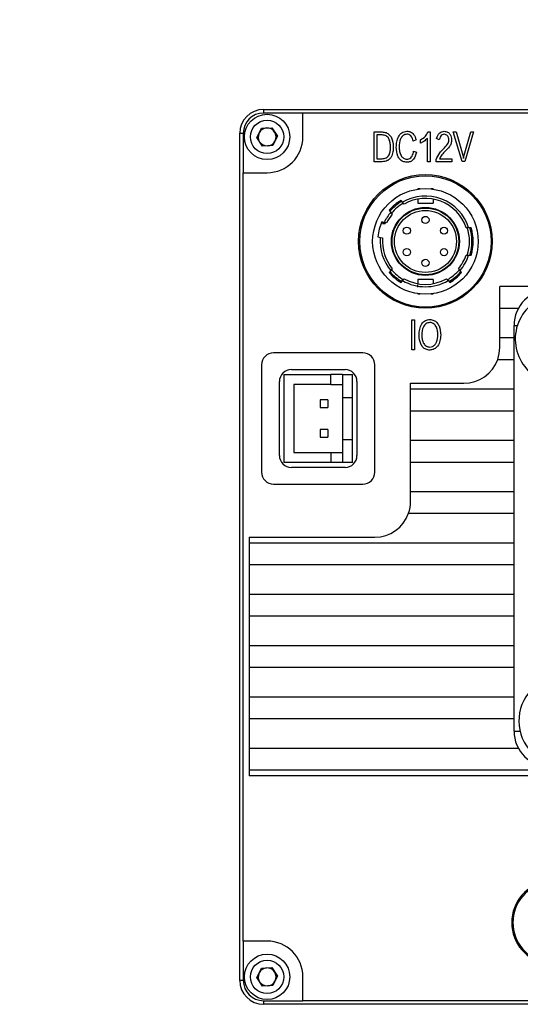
# Model space of a CAD drawing. Header units: millimetres. Extents: x 0 to 14833, y -2327 to 0.
# Tile 4 of 6: x 14740 to 14782, y -2135 to -2052. Entities that reach past the tile are written whole.
import ezdxf

# ---------------------------------------------------------------- set-up
doc = ezdxf.new("R2010")
doc.units = ezdxf.units.MM
doc.linetypes.add('CENTER', pattern=[50.8, 31.75, -6.35, 6.35, -6.35])
doc.layers.add('粗实线', color=7, linetype='Continuous', lineweight=50)
doc.layers.add('细实线', color=3, linetype='Continuous', lineweight=25)
doc.styles.add('iTek', font='txt', dxfattribs={"width": 0.8, "height": 5})

msp = doc.modelspace()

# ---------------------------------------------------------------- linework, layer by layer
at = {"layer": '粗实线', "lineweight": 30}
for p, q in [((14760.023, -2059.674), (14760.023, -2059.974)), ((14760.023, -2059.674), (14831.023, -2059.674)), ((14763.323, -2059.974), (14760.023, -2059.974)), ((14763.323, -2061.974), (14763.323, -2059.974)), ((14827.723, -2059.974), (14763.323, -2059.974)), ((14759.458, -2062.022), (14759.849, -2061.249)), ((14759.849, -2061.249), (14760.714, -2061.201)), ((14760.714, -2061.201), (14761.187, -2061.926)), ((14758.023, -2061.674), (14758.323, -2061.674)), ((14758.023, -2132.674), (14758.023, -2061.674)), ((14758.323, -2061.674), (14758.323, -2064.974)), ((14759.932, -2062.747), (14759.458, -2062.022)), ((14761.187, -2061.926), (14760.796, -2062.699)), ((14769.303, -2061.554), (14769.979, -2061.554)), ((14769.303, -2064.054), (14769.303, -2061.554)), ((14769.974, -2061.805), (14769.532, -2061.805)), ((14769.532, -2061.805), (14769.532, -2063.801)), ((14772.808, -2062.223), (14772.579, -2062.33)), ((14773.194, -2062.497), (14773.194, -2062.209)), ((14773.755, -2064.054), (14773.755, -2062.096)), ((14773.801, -2061.554), (14773.981, -2061.554)), ((14773.981, -2061.554), (14773.981, -2064.054)), ((14774.738, -2062.223), (14774.527, -2062.102)), ((14775.928, -2061.554), (14776.175, -2061.554)), ((14776.662, -2064.048), (14775.928, -2061.554)), ((14776.175, -2061.554), (14776.731, -2063.516)), ((14776.83, -2063.509), (14777.386, -2061.554)), ((14777.634, -2061.554), (14776.883, -2064.048)), ((14777.386, -2061.554), (14777.634, -2061.554)), ((14760.796, -2062.699), (14759.932, -2062.747)), ((14769.532, -2063.801), (14769.963, -2063.801)), ((14772.606, -2063.172), (14772.84, -2063.252)), ((14774.495, -2064.054), (14774.495, -2063.861)), ((14774.775, -2063.801), (14775.794, -2063.801)), ((14775.794, -2063.801), (14775.794, -2064.054)), ((14776.731, -2063.516), (14776.777, -2063.78)), ((14776.777, -2063.78), (14776.83, -2063.509)), ((14769.963, -2064.054), (14769.303, -2064.054)), ((14773.981, -2064.054), (14773.755, -2064.054)), ((14775.794, -2064.054), (14774.495, -2064.054)), ((14776.883, -2064.048), (14776.662, -2064.048)), ((14758.323, -2129.374), (14758.323, -2064.974)), ((14758.323, -2064.974), (14760.323, -2064.974)), ((14773.123, -2066.334), (14772.943, -2066.334)), ((14772.943, -2066.334), (14772.943, -2066.357)), ((14774.243, -2066.334), (14774.062, -2066.334)), ((14774.243, -2066.334), (14774.243, -2066.357)), ((14772.943, -2067.193), (14772.943, -2067.534)), ((14774.243, -2067.193), (14774.243, -2067.534)), ((14771.684, -2067.448), (14771.554, -2067.293)), ((14771.815, -2067.604), (14771.684, -2067.448)), ((14772.943, -2067.534), (14774.243, -2067.534)), ((14770.558, -2068.129), (14770.688, -2068.284)), ((14770.688, -2068.284), (14770.819, -2068.44)), ((14770.144, -2069.137), (14769.949, -2069.085)), ((14769.993, -2069.234), (14770.21, -2069.234)), ((14770.341, -2069.19), (14770.144, -2069.137)), ((14770.21, -2069.234), (14770.245, -2069.159)), ((14777.214, -2069.584), (14777.004, -2069.584)), ((14777.424, -2069.584), (14777.214, -2069.584)), ((14769.612, -2070.341), (14769.808, -2070.393)), ((14769.808, -2070.393), (14770.004, -2070.446)), ((14777.004, -2071.884), (14777.214, -2071.884)), ((14777.214, -2071.884), (14777.424, -2071.884)), ((14770.688, -2073.184), (14770.558, -2073.34)), ((14770.819, -2073.029), (14770.688, -2073.184)), ((14776.497, -2073.184), (14776.367, -2073.029)), ((14776.628, -2073.34), (14776.497, -2073.184)), ((14771.554, -2074.175), (14771.684, -2074.02)), ((14771.684, -2074.02), (14771.815, -2073.864)), ((14774.243, -2073.934), (14772.943, -2073.934)), ((14772.943, -2073.934), (14772.943, -2074.275)), ((14772.943, -2074.58), (14772.943, -2074.377)), ((14774.243, -2073.934), (14774.243, -2074.275)), ((14775.371, -2073.864), (14775.501, -2074.02)), ((14775.501, -2074.02), (14775.632, -2074.175)), ((14822.223, -2074.524), (14779.823, -2074.524)), ((14779.823, -2076.324), (14779.823, -2074.524)), ((14772.943, -2075.134), (14772.943, -2075.111)), ((14772.943, -2075.134), (14773.123, -2075.134)), ((14774.062, -2075.134), (14774.243, -2075.134)), ((14774.243, -2075.111), (14774.243, -2075.134)), ((14779.823, -2076.324), (14781.396, -2076.324)), ((14779.823, -2078.824), (14779.823, -2076.324)), ((14772.443, -2077.314), (14772.677, -2077.314)), ((14772.443, -2079.814), (14772.443, -2077.314)), ((14772.677, -2077.314), (14772.677, -2079.814)), ((14781.023, -2111.774), (14781.023, -2077.774)), ((14781.023, -2077.774), (14781.304, -2077.774)), ((14779.823, -2079.624), (14779.823, -2078.824)), ((14781.023, -2078.824), (14779.823, -2078.824)), ((14768.353, -2080.074), (14760.853, -2080.074)), ((14772.677, -2079.814), (14772.443, -2079.814)), ((14759.853, -2081.074), (14759.853, -2090.074)), ((14769.353, -2090.074), (14769.353, -2081.074)), ((14779.651, -2080.624), (14781.023, -2080.624)), ((14761.728, -2081.874), (14761.728, -2089.274)), ((14761.728, -2081.874), (14765.653, -2081.874)), ((14762.353, -2081.474), (14766.853, -2081.474)), ((14765.653, -2082.724), (14765.653, -2081.874)), ((14766.653, -2081.874), (14765.653, -2081.874)), ((14766.653, -2081.874), (14766.653, -2083.824)), ((14766.653, -2081.874), (14767.478, -2081.874)), ((14767.478, -2083.824), (14767.478, -2081.874)), ((14761.353, -2088.674), (14761.353, -2082.474)), ((14765.653, -2082.724), (14762.553, -2082.724)), ((14762.553, -2082.724), (14762.553, -2088.424)), ((14765.653, -2082.724), (14766.653, -2082.724)), ((14767.853, -2082.474), (14767.853, -2088.674)), ((14772.353, -2082.624), (14776.823, -2082.624)), ((14772.353, -2083.124), (14772.353, -2082.624)), ((14781.023, -2083.124), (14772.353, -2083.124)), ((14772.353, -2084.924), (14772.353, -2083.124)), ((14765.423, -2084.004), (14764.783, -2084.004)), ((14764.783, -2084.004), (14764.783, -2084.644)), ((14765.423, -2084.004), (14765.423, -2084.644)), ((14766.653, -2083.824), (14767.478, -2083.824)), ((14766.653, -2083.824), (14766.653, -2087.324)), ((14767.478, -2087.324), (14767.478, -2083.824)), ((14764.783, -2084.644), (14765.423, -2084.644)), ((14772.353, -2084.924), (14781.023, -2084.924)), ((14772.353, -2087.424), (14772.353, -2084.924)), ((14764.783, -2086.504), (14764.783, -2087.144)), ((14765.423, -2086.504), (14764.783, -2086.504)), ((14765.423, -2086.504), (14765.423, -2087.144)), ((14764.783, -2087.144), (14765.423, -2087.144)), ((14766.653, -2087.324), (14766.653, -2089.274)), ((14766.653, -2087.324), (14767.478, -2087.324)), ((14767.478, -2089.274), (14767.478, -2087.324)), ((14781.023, -2087.424), (14772.353, -2087.424)), ((14772.353, -2089.224), (14772.353, -2087.424)), ((14762.553, -2088.424), (14765.653, -2088.424)), ((14765.653, -2088.424), (14765.653, -2089.274)), ((14765.653, -2088.424), (14766.653, -2088.424)), ((14765.653, -2089.274), (14761.728, -2089.274)), ((14766.653, -2089.274), (14765.653, -2089.274)), ((14767.478, -2089.274), (14766.653, -2089.274)), ((14772.353, -2089.224), (14781.023, -2089.224)), ((14772.353, -2091.724), (14772.353, -2089.224)), ((14766.853, -2089.674), (14762.353, -2089.674)), ((14760.853, -2091.074), (14768.353, -2091.074)), ((14772.353, -2092.524), (14772.353, -2091.724)), ((14781.023, -2091.724), (14772.353, -2091.724)), ((14772.181, -2093.524), (14781.023, -2093.524)), ((14758.823, -2095.524), (14769.353, -2095.524)), ((14758.823, -2095.524), (14758.823, -2096.024)), ((14781.023, -2096.024), (14758.823, -2096.024)), ((14758.823, -2096.024), (14758.823, -2097.824)), ((14758.823, -2097.824), (14781.023, -2097.824)), ((14758.823, -2097.824), (14758.823, -2100.324)), ((14781.023, -2100.324), (14758.823, -2100.324)), ((14758.823, -2100.324), (14758.823, -2102.124)), ((14758.823, -2102.124), (14781.023, -2102.124)), ((14758.823, -2102.124), (14758.823, -2104.624)), ((14758.823, -2104.624), (14758.823, -2106.424)), ((14781.023, -2104.624), (14758.823, -2104.624)), ((14758.823, -2106.424), (14781.023, -2106.424)), ((14758.823, -2106.424), (14758.823, -2108.924)), ((14758.823, -2108.924), (14758.823, -2110.724)), ((14781.023, -2108.924), (14758.823, -2108.924)), ((14758.823, -2110.724), (14781.023, -2110.724)), ((14758.823, -2110.724), (14758.823, -2113.224)), ((14781.023, -2111.774), (14781.522, -2111.774)), ((14781.396, -2113.224), (14758.823, -2113.224)), ((14758.823, -2113.224), (14758.823, -2115.024)), ((14758.823, -2115.024), (14832.223, -2115.024)), ((14758.823, -2115.024), (14758.823, -2115.524)), ((14832.223, -2115.524), (14758.823, -2115.524)), ((14760.323, -2129.374), (14758.323, -2129.374)), ((14758.323, -2129.374), (14758.323, -2132.674)), ((14759.458, -2132.422), (14759.849, -2131.649)), ((14759.849, -2131.649), (14760.714, -2131.601)), ((14760.714, -2131.601), (14761.187, -2132.326)), ((14761.187, -2132.326), (14760.796, -2133.099)), ((14763.323, -2134.374), (14763.323, -2132.374)), ((14758.323, -2132.674), (14758.023, -2132.674)), ((14759.932, -2133.147), (14759.458, -2132.422)), ((14760.796, -2133.099), (14759.932, -2133.147)), ((14760.023, -2134.374), (14760.023, -2134.674)), ((14760.023, -2134.374), (14763.323, -2134.374)), ((14831.023, -2134.674), (14760.023, -2134.674)), ((14827.723, -2134.374), (14763.323, -2134.374))]:
    msp.add_line(p, q, dxfattribs=at)
for centre, radius in [((14760.323, -2061.974), 1.9), ((14760.323, -2061.974), 1.4), ((14773.593, -2070.734), 5.6), ((14773.593, -2070.734), 5.5), ((14773.593, -2070.734), 4.425), ((14773.593, -2070.734), 2.85), ((14773.593, -2070.734), 2.8), ((14773.593, -2070.734), 2.6), ((14773.593, -2068.934), 0.3), ((14772.034, -2069.834), 0.3), ((14775.152, -2069.834), 0.3), ((14772.034, -2071.634), 0.3), ((14775.152, -2071.634), 0.3), ((14773.593, -2072.534), 0.3), ((14760.323, -2132.374), 1.9), ((14760.323, -2132.374), 1.4)]:
    msp.add_circle(centre, radius, dxfattribs=at)
for centre, radius, start, end in [((14760.023, -2061.674), 2, 90, 180), ((14760.023, -2061.674), 1.7, 90, 180), ((14760.323, -2061.974), 0.75, 93.15762, 153.15762), ((14760.323, -2061.974), 0.75, 33.15762, 93.15762), ((14760.323, -2061.974), 0.75, 153.15762, 213.15762), ((14760.323, -2061.974), 3, 270, 0), ((14760.323, -2061.974), 0.75, 333.15762, 33.15762), ((14760.323, -2061.974), 0.75, 213.15762, 273.15762), ((14760.323, -2061.974), 0.75, 273.15762, 333.15762), ((14773.593, -2070.734), 3.8, 17.61573, 120.15097), ((14773.593, -2070.734), 3.6, 18.62933, 119.59788), ((14773.593, -2070.734), 4, 120.64796, 139.35204), ((14773.593, -2070.734), 3.9, 120.40593, 139.59407), ((14773.593, -2070.734), 3.7, 119.70911, 140.34451), ((14773.593, -2070.734), 3.8, 139.84903, 155.15097), ((14773.593, -2070.734), 3.6, 140.40212, 154.59788), ((14773.593, -2070.734), 4, 155.64796, 174.35204), ((14773.593, -2070.734), 3.9, 155.40593, 157.38014), ((14773.593, -2070.734), 3.7, 341.52212, 18.48329), ((14773.593, -2070.734), 3.9, 342.85015, 17.14985), ((14773.593, -2070.734), 4, 343.29166, 16.70834), ((14773.593, -2070.734), 3.8, 174.84903, 220.15097), ((14773.593, -2070.734), 3.6, 175.40212, 219.59788), ((14773.593, -2070.734), 3.6, 320.40212, 341.37067), ((14773.593, -2070.734), 3.8, 319.84903, 342.38427), ((14773.593, -2070.734), 4, 220.64796, 239.35204), ((14773.593, -2070.734), 3.9, 220.40593, 239.59407), ((14773.593, -2070.734), 3.7, 219.78718, 240.27064), ((14773.593, -2070.734), 3.7, 299.7425, 320.20681), ((14773.593, -2070.734), 3.9, 300.40593, 319.59407), ((14773.593, -2070.734), 4, 300.64796, 319.35204), ((14773.593, -2070.734), 3.8, 239.84903, 300.15097), ((14773.593, -2070.734), 3.6, 240.40212, 299.59788), ((14784.023, -2077.774), 3, 90, 180), ((14784.872, -2078.926), 3.75, 45.54067, 225.54067), ((14760.853, -2081.074), 1, 90, 180), ((14768.353, -2081.074), 1, 0, 90), ((14776.823, -2079.624), 3, 340.52878, 0), ((14776.823, -2079.624), 3, 270, 340.52878), ((14762.353, -2082.474), 1, 90, 180), ((14766.853, -2082.474), 1, 0, 90), ((14762.353, -2088.674), 1, 180, 270), ((14766.853, -2088.674), 1, 270, 0), ((14760.853, -2090.074), 1, 180, 270), ((14768.353, -2090.074), 1, 270, 0), ((14769.353, -2092.524), 3, 340.52878, 0), ((14769.353, -2092.524), 3, 270, 340.52878), ((14785.174, -2110.924), 3.75, 135.54067, 315.54067), ((14784.023, -2111.774), 3, 180, 270), ((14784.323, -2127.824), 3.5, 98.21321, 261.78679), ((14784.323, -2127.824), 3.4, 98.45652, 261.54348), ((14760.323, -2132.374), 3, 0, 90), ((14760.323, -2132.374), 0.75, 153.15762, 213.15762), ((14760.323, -2132.374), 0.75, 93.15762, 153.15762), ((14760.323, -2132.374), 0.75, 33.15762, 93.15762), ((14760.323, -2132.374), 0.75, 333.15762, 33.15762), ((14760.023, -2132.674), 2, 180, 270), ((14760.023, -2132.674), 1.7, 180, 270), ((14760.323, -2132.374), 0.75, 213.15762, 273.15762), ((14760.323, -2132.374), 0.75, 273.15762, 333.15762)]:
    msp.add_arc(centre, radius, start, end, dxfattribs=at)
for points, knots in [([(14770.666, -2062.801), (14770.66, -2062.687), (14770.649, -2062.46), (14770.568, -2062.182), (14770.439, -2061.993), (14770.261, -2061.844), (14770.089, -2061.82), (14769.974, -2061.805)], [0, 0, 0, 0, 0.250835, 0.500972, 0.62626, 0.751396, 1, 1, 1, 1]), ([(14769.979, -2061.554), (14770.087, -2061.567), (14770.301, -2061.593), (14770.582, -2061.773), (14770.847, -2062.171), (14770.875, -2062.537), (14770.894, -2062.794)], [0, 0, 0, 0, 0.18709, 0.37363, 0.560455, 1, 1, 1, 1]), ([(14771.15, -2062.834), (14771.16, -2062.686), (14771.182, -2062.39), (14771.305, -2061.964), (14771.586, -2061.584), (14771.883, -2061.524), (14772.031, -2061.494)], [0, 0, 0, 0, 0.251378, 0.502234, 0.751238, 1, 1, 1, 1]), ([(14772.025, -2061.745), (14771.969, -2061.754), (14771.855, -2061.773), (14771.656, -2061.894), (14771.431, -2062.244), (14771.404, -2062.59), (14771.387, -2062.821)], [0, 0, 0, 0, 0.1253452, 0.2506002, 0.4997381, 1, 1, 1, 1]), ([(14772.579, -2062.33), (14772.529, -2062.171), (14772.459, -2061.95), (14772.22, -2061.759), (14772.09, -2061.75), (14772.025, -2061.745)], [0, 0, 0, 0, 0.559616, 0.77991, 1, 1, 1, 1]), ([(14772.031, -2061.494), (14772.14, -2061.505), (14772.358, -2061.527), (14772.669, -2061.791), (14772.755, -2062.059), (14772.808, -2062.223)], [0, 0, 0, 0, 0.280109, 0.559697, 1, 1, 1, 1]), ([(14773.194, -2062.209), (14773.343, -2062.119), (14773.609, -2061.957), (14773.742, -2061.677), (14773.801, -2061.554)], [0, 0, 0, 0, 0.560688, 1, 1, 1, 1]), ([(14773.755, -2062.096), (14773.661, -2062.186), (14773.493, -2062.347), (14773.285, -2062.451), (14773.194, -2062.497)], [0, 0, 0, 0, 0.559601, 1, 1, 1, 1]), ([(14774.527, -2062.102), (14774.593, -2061.932), (14774.684, -2061.695), (14774.962, -2061.519), (14775.102, -2061.507), (14775.171, -2061.501)], [0, 0, 0, 0, 0.5584746, 0.7791238, 1, 1, 1, 1]), ([(14775.171, -2061.758), (14775.107, -2061.768), (14774.978, -2061.788), (14774.823, -2061.973), (14774.77, -2062.128), (14774.738, -2062.223)], [0, 0, 0, 0, 0.277997, 0.558142, 1, 1, 1, 1]), ([(14775.118, -2062.965), (14775.235, -2062.849), (14775.397, -2062.687), (14775.536, -2062.423), (14775.547, -2062.294), (14775.552, -2062.229)], [0, 0, 0, 0, 0.560199, 0.780439, 1, 1, 1, 1]), ([(14775.171, -2061.501), (14775.27, -2061.516), (14775.465, -2061.545), (14775.733, -2061.805), (14775.764, -2062.06), (14775.784, -2062.216)], [0, 0, 0, 0, 0.280814, 0.56004, 1, 1, 1, 1]), ([(14775.552, -2062.229), (14775.547, -2062.166), (14775.537, -2062.04), (14775.46, -2061.873), (14775.321, -2061.776), (14775.221, -2061.764), (14775.171, -2061.758)], [0, 0, 0, 0, 0.281004, 0.560272, 0.779684, 1, 1, 1, 1]), ([(14775.784, -2062.216), (14775.777, -2062.318), (14775.765, -2062.521), (14775.588, -2062.847), (14775.401, -2063.028), (14775.286, -2063.139)], [0, 0, 0, 0, 0.279411, 0.559564, 1, 1, 1, 1]), ([(14770.894, -2062.794), (14770.89, -2062.943), (14770.88, -2063.24), (14770.768, -2063.605), (14770.588, -2063.845), (14770.34, -2064.022), (14770.114, -2064.041), (14769.963, -2064.054)], [0, 0, 0, 0, 0.250803, 0.500711, 0.625904, 0.751043, 1, 1, 1, 1]), ([(14769.963, -2063.801), (14770.082, -2063.792), (14770.26, -2063.778), (14770.448, -2063.631), (14770.581, -2063.438), (14770.658, -2063.15), (14770.663, -2062.918), (14770.666, -2062.801)], [0, 0, 0, 0, 0.2486112, 0.3737102, 0.4989592, 0.749092, 1, 1, 1, 1]), ([(14772.025, -2064.101), (14771.918, -2064.087), (14771.705, -2064.058), (14771.435, -2063.862), (14771.196, -2063.453), (14771.169, -2063.089), (14771.15, -2062.834)], [0, 0, 0, 0, 0.186828, 0.373148, 0.560038, 1, 1, 1, 1]), ([(14771.387, -2062.821), (14771.396, -2062.945), (14771.413, -2063.193), (14771.519, -2063.525), (14771.735, -2063.783), (14771.929, -2063.826), (14772.025, -2063.847)], [0, 0, 0, 0, 0.281239, 0.561553, 0.780836, 1, 1, 1, 1]), ([(14774.495, -2063.861), (14774.583, -2063.673), (14774.741, -2063.339), (14775.003, -2063.079), (14775.118, -2062.965)], [0, 0, 0, 0, 0.5594773, 1, 1, 1, 1]), ([(14772.025, -2063.847), (14772.087, -2063.843), (14772.21, -2063.836), (14772.37, -2063.734), (14772.529, -2063.517), (14772.574, -2063.314), (14772.606, -2063.172)], [0, 0, 0, 0, 0.186603, 0.372893, 0.559835, 1, 1, 1, 1]), ([(14772.84, -2063.252), (14772.813, -2063.37), (14772.758, -2063.606), (14772.581, -2063.902), (14772.312, -2064.081), (14772.121, -2064.094), (14772.025, -2064.101)], [0, 0, 0, 0, 0.28092, 0.560563, 0.78, 1, 1, 1, 1]), ([(14775.286, -2063.139), (14775.173, -2063.248), (14774.97, -2063.445), (14774.834, -2063.692), (14774.775, -2063.801)], [0, 0, 0, 0, 0.560019, 1, 1, 1, 1]), ([(14773.055, -2078.594), (14773.066, -2078.428), (14773.09, -2078.095), (14773.25, -2077.65), (14773.574, -2077.337), (14773.837, -2077.295), (14773.968, -2077.274)], [0, 0, 0, 0, 0.2812071, 0.5611361, 0.7802786, 1, 1, 1, 1]), ([(14773.968, -2077.525), (14773.852, -2077.55), (14773.619, -2077.599), (14773.33, -2078.003), (14773.304, -2078.354), (14773.287, -2078.588)], [0, 0, 0, 0, 0.2492526, 0.4988913, 1, 1, 1, 1]), ([(14773.968, -2077.274), (14774.078, -2077.291), (14774.298, -2077.323), (14774.574, -2077.525), (14774.825, -2077.944), (14774.855, -2078.318), (14774.876, -2078.581)], [0, 0, 0, 0, 0.186853, 0.373206, 0.56009, 1, 1, 1, 1]), ([(14774.644, -2078.575), (14774.635, -2078.446), (14774.617, -2078.188), (14774.504, -2077.843), (14774.271, -2077.584), (14774.069, -2077.544), (14773.968, -2077.525)], [0, 0, 0, 0, 0.281231, 0.561481, 0.780661, 1, 1, 1, 1]), ([(14773.952, -2079.848), (14773.846, -2079.832), (14773.633, -2079.8), (14773.363, -2079.61), (14773.11, -2079.211), (14773.078, -2078.849), (14773.055, -2078.594)], [0, 0, 0, 0, 0.186908, 0.373369, 0.56024, 1, 1, 1, 1]), ([(14773.287, -2078.588), (14773.296, -2078.712), (14773.314, -2078.959), (14773.428, -2079.29), (14773.656, -2079.534), (14773.85, -2079.574), (14773.947, -2079.594)], [0, 0, 0, 0, 0.281174, 0.561306, 0.780525, 1, 1, 1, 1]), ([(14773.947, -2079.594), (14774.031, -2079.58), (14774.201, -2079.552), (14774.412, -2079.391), (14774.603, -2079.067), (14774.627, -2078.778), (14774.644, -2078.575)], [0, 0, 0, 0, 0.186828, 0.373226, 0.560069, 1, 1, 1, 1]), ([(14774.876, -2078.581), (14774.862, -2078.743), (14774.836, -2079.066), (14774.66, -2079.494), (14774.332, -2079.779), (14774.079, -2079.825), (14773.952, -2079.848)], [0, 0, 0, 0, 0.281017, 0.560706, 0.780015, 1, 1, 1, 1])]:
    msp.add_open_spline(points, degree=3, knots=knots, dxfattribs=at)

# ---------------------------------------------------------------- texts
at = {"layer": '细实线', "color": 1, "linetype": 'CENTER', "insert": (14698.653, -2052.58), "char_height": 5, "width": 49.62247, "attachment_point": 1, "style": 'iTek'}
msp.add_mtext('{\\C256;Nikon\\fArial|b0|i0|c134|p34; \\fArial|b0|i0|c0|p34;F-Mount}', dxfattribs=at)

doc.saveas('drawing.dxf')
